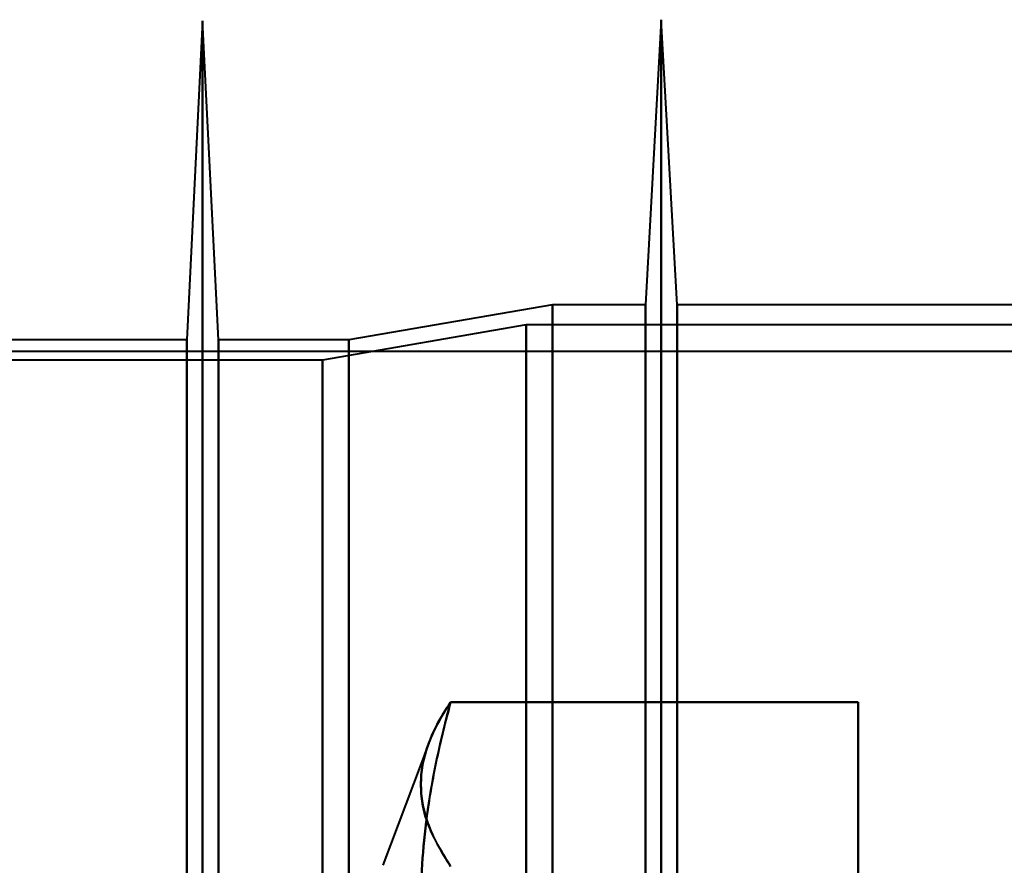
# Model space of a CAD drawing. Header units: millimetres. Extents: x -1087 to 1688, y -120 to 1171.
# Tile 40 of 90: x -725 to -696, y 1030 to 1055. Entities that reach past the tile are written whole.
import ezdxf

# ---------------------------------------------------------------- set-up
doc = ezdxf.new("R2010")
doc.units = ezdxf.units.MM
doc.layers.add('A-GENM', color=13, linetype='Continuous', lineweight=40)
doc.layers.add('G-IMPT', color=8, linetype='Continuous', lineweight=40)

# ---------------------------------------------------------------- blocks, each defined once
blk = doc.blocks.new('Souche connecteur circulaire R23 - Souche connecteur circulaire R23-769067-Arrière')
at = {"layer": 'A-GENM'}
blk.add_line((-690, 1045.5), (-730, 1045.5), dxfattribs=at)
blk = doc.blocks.new('NEXA 1500 CALQUES_dwg-769064-Arrière')
at = {"layer": 'G-IMPT'}
for p, q in [((-719.3, 1055.234), (-719.77, 1045.838)), ((-718.83, 1045.838), (-719.3, 1055.234)), ((-719.3, 1055.234), (-719.3, 681.511)), ((-719.3, 1055.234), (-719.3, 681.511)), ((-719.3, 681.511), (-719.3, 1055.234)), ((-719.3, 681.511), (-719.3, 1055.234)), ((-705.8, 1055.267), (-706.267, 1046.872)), ((-705.333, 1046.872), (-705.8, 1055.267)), ((-705.8, 1055.267), (-705.8, 681.477)), ((-705.8, 1055.267), (-705.8, 681.477)), ((-705.8, 681.477), (-705.8, 1055.267)), ((-705.8, 681.477), (-705.8, 1055.267)), ((-709, 1046.872), (-715, 1045.838)), ((-706.267, 1046.872), (-709, 1046.872)), ((-709, 1046.872), (-709, 868.372)), ((-709, 868.372), (-709, 1046.872)), ((-706.267, 1046.872), (-706.267, 868.372)), ((-706.267, 689.872), (-706.267, 1046.872)), ((-706.267, 689.872), (-706.267, 1046.872)), ((-690, 1046.872), (-705.333, 1046.872)), ((-705.333, 1046.872), (-705.333, 689.872)), ((-705.333, 1046.872), (-705.333, 689.872)), ((-705.333, 868.372), (-705.333, 1046.872)), ((-705.333, 868.372), (-705.333, 1046.872)), ((-709.773, 1046.281), (-715.773, 1045.246)), ((-668.198, 1046.281), (-709.773, 1046.281)), ((-709.773, 868.372), (-709.773, 1046.281)), ((-709.773, 1046.281), (-709.773, 868.372)), ((-719.77, 1045.838), (-728.387, 1045.838)), ((-719.77, 690.907), (-719.77, 1045.838)), ((-719.77, 690.907), (-719.77, 1045.838)), ((-719.77, 1045.838), (-719.77, 868.372)), ((-715, 1045.838), (-718.83, 1045.838)), ((-718.83, 1045.838), (-718.83, 690.907)), ((-718.83, 1045.838), (-718.83, 690.907)), ((-718.83, 868.372), (-718.83, 1045.838)), ((-718.83, 868.372), (-718.83, 1045.838)), ((-715, 1045.838), (-715, 868.372)), ((-715, 868.372), (-715, 1045.838)), ((-715.773, 1045.246), (-729.3, 1045.246)), ((-715.773, 868.372), (-715.773, 1045.246)), ((-715.773, 1045.246), (-715.773, 868.372)), ((-712.644, 1033.967), (-714, 1030.372))]:
    blk.add_line(p, q, dxfattribs=at)
at = {"layer": 'G-IMPT', "flags": 128}
for points in [[(-700, 1035.175), (-703, 1035.175), (-706, 1035.175), (-709, 1035.175), (-712, 1035.175)], [(-712, 1035.175), (-709, 1035.175), (-706, 1035.175), (-703, 1035.175), (-700, 1035.175)], [(-700, 1030.341), (-700, 1031.55), (-700, 1032.758), (-700, 1033.966), (-700, 1035.175)], [(-700, 1035.175), (-700, 1032.182), (-700, 1029.19), (-700, 1026.198), (-700, 1023.206)], [(-700, 1023.206), (-700, 1026.198), (-700, 1029.19), (-700, 1032.182), (-700, 1035.175)], [(-700, 1035.175), (-700, 1033.966), (-700, 1032.758), (-700, 1031.55), (-700, 1030.341)]]:
    blk.add_lwpolyline(points, dxfattribs=at)
at = {"layer": 'G-IMPT'}
for points in [[(-712, 1035.175), (-712.156, 1034.602), (-712.424, 1033.5), (-712.693, 1031.991), (-712.843, 1030.573), (-712.876, 1029.652), (-712.875, 1029.19)], [(-712, 1035.175), (-712.3, 1034.728), (-712.749, 1033.872), (-712.938, 1032.758), (-712.749, 1031.644), (-712.3, 1030.788), (-712, 1030.341)], [(-712, 1023.206), (-712.3, 1024.312), (-712.749, 1026.432), (-712.938, 1029.19), (-712.749, 1031.948), (-712.3, 1034.068), (-712, 1035.175)]]:
    blk.add_open_spline(points, degree=3, dxfattribs=at)
blk.add_open_spline([(-712, 1030.341), (-712.303, 1030.839), (-712.642, 1031.412), (-712.847, 1032.183), (-712.888, 1032.766), (-712.847, 1033.303), (-712.642, 1034.067), (-712.303, 1034.743), (-712, 1035.175)], degree=3, knots=[0, 0, 0, 0, 0.25, 0.375, 0.5, 0.625, 0.75, 1, 1, 1, 1], dxfattribs=at)

msp = doc.modelspace()

# ---------------------------------------------------------------- block references
at = {"layer": 'A-GENM'}
msp.add_blockref('Souche connecteur circulaire R23 - Souche connecteur circulaire R23-769067-Arrière', (0, 0), dxfattribs=at)
at = {"layer": 'G-IMPT'}
msp.add_blockref('NEXA 1500 CALQUES_dwg-769064-Arrière', (0, 0), dxfattribs=at)

doc.saveas('drawing.dxf')
